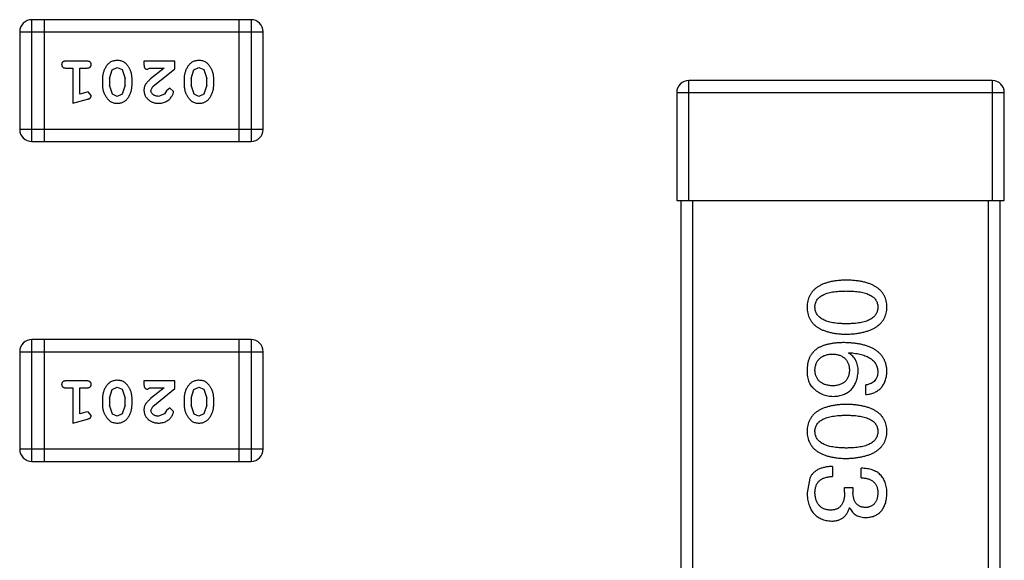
# Model space of a CAD drawing. Header units: inches. Extents: x 246 to 500, y -220 to -17.
# Tile 29 of 118: x 449.79 to 452.25, y -157.46 to -156.11. Entities that reach past the tile are written whole.
import ezdxf

# ---------------------------------------------------------------- set-up
doc = ezdxf.new("R2010")
doc.units = ezdxf.units.IN
doc.header["$LTSCALE"] = 1.21
doc.header["$MEASUREMENT"] = 0
doc.layers.get('0').update_dxf_attribs({"linetype": 'CONTINUOUS'})

msp = doc.modelspace()

# ---------------------------------------------------------------- linework, layer by layer
at = {"color": 7, "linetype": 'Continuous'}
for p, q in [((450.3644, -156.1063), (449.8157, -156.1063)), ((449.8157, -156.4111), (449.8157, -156.1063)), ((449.8462, -156.1063), (449.8462, -156.4111)), ((450.3339, -156.1063), (450.3339, -156.4111)), ((450.3644, -156.1063), (450.3644, -156.4111)), ((449.7853, -156.1368), (450.3949, -156.1368)), ((449.7853, -156.1368), (449.7853, -156.3807)), ((450.3949, -156.3807), (450.3949, -156.1368)), ((449.9532, -156.21), (449.9013, -156.21)), ((450.1734, -156.21), (450.0963, -156.21)), ((450.0963, -156.21), (450.0963, -156.2178)), ((450.1734, -156.2289), (450.1734, -156.21)), ((449.9013, -156.2273), (449.9186, -156.2273)), ((449.9186, -156.2273), (449.9186, -156.3154)), ((449.9359, -156.2273), (449.9532, -156.2273)), ((449.9359, -156.2923), (449.9359, -156.2273)), ((450.0098, -156.2533), (450.0171, -156.2315)), ((450.0171, -156.2315), (450.0294, -156.2257)), ((450.0294, -156.2257), (450.0415, -156.231)), ((450.0415, -156.231), (450.0492, -156.2533)), ((450.105, -156.2304), (450.1105, -156.2273)), ((450.1105, -156.2273), (450.1467, -156.2273)), ((450.1467, -156.2273), (450.1131, -156.2543)), ((450.1184, -156.2738), (450.1734, -156.2289)), ((450.2143, -156.2533), (450.2216, -156.2315)), ((450.2216, -156.2315), (450.2339, -156.2257)), ((450.2339, -156.2257), (450.246, -156.231)), ((450.246, -156.231), (450.2537, -156.2533)), ((449.9925, -156.253), (449.9925, -156.2708)), ((450.0098, -156.2533), (450.0098, -156.2705)), ((450.0174, -156.2928), (450.0098, -156.2705)), ((450.0492, -156.2705), (450.0419, -156.2923)), ((450.0492, -156.2705), (450.0492, -156.2533)), ((450.0665, -156.2708), (450.0665, -156.253)), ((450.1137, -156.2836), (450.1184, -156.2738)), ((450.197, -156.253), (450.197, -156.2708)), ((450.2143, -156.2533), (450.2143, -156.2705)), ((450.2219, -156.2928), (450.2143, -156.2705)), ((450.2537, -156.2705), (450.2464, -156.2923)), ((450.2537, -156.2705), (450.2537, -156.2533)), ((450.271, -156.2708), (450.271, -156.253)), ((452.2201, -156.2587), (451.4601, -156.2587)), ((451.4601, -156.5587), (451.4601, -156.2587)), ((452.2201, -156.2587), (452.2201, -156.5587)), ((449.9509, -156.2881), (449.9359, -156.2923)), ((449.9563, -156.2871), (449.9509, -156.2881)), ((449.9642, -156.2963), (449.9563, -156.2871)), ((450.0295, -156.2981), (450.0174, -156.2928)), ((450.0419, -156.2923), (450.0295, -156.2981)), ((450.148, -156.2927), (450.1331, -156.2981)), ((450.153, -156.2842), (450.148, -156.2927)), ((450.1615, -156.2776), (450.153, -156.2842)), ((450.1703, -156.2861), (450.1615, -156.2776)), ((450.234, -156.2981), (450.2219, -156.2928)), ((450.2464, -156.2923), (450.234, -156.2981)), ((451.4301, -156.2887), (452.2501, -156.2887)), ((451.4301, -156.2887), (451.4301, -156.5587)), ((452.2501, -156.5587), (452.2501, -156.2887)), ((449.9186, -156.3154), (449.9552, -156.3055)), ((450.3949, -156.3807), (449.7853, -156.3807)), ((449.8157, -156.4111), (450.3644, -156.4111)), ((451.4301, -156.5587), (452.2501, -156.5587)), ((451.4401, -156.5587), (451.4401, -157.5587)), ((451.4701, -157.5587), (451.4701, -156.5587)), ((452.2101, -156.5587), (452.2101, -157.5587)), ((452.2401, -157.5587), (452.2401, -156.5587)), ((450.3644, -156.9064), (449.8157, -156.9064)), ((449.8157, -157.2112), (449.8157, -156.9064)), ((449.8462, -156.9064), (449.8462, -157.2112)), ((450.3339, -156.9064), (450.3339, -157.2112)), ((450.3644, -156.9064), (450.3644, -157.2112)), ((449.7853, -156.9369), (450.3949, -156.9369)), ((449.7853, -156.9369), (449.7853, -157.1807)), ((450.3949, -157.1807), (450.3949, -156.9369)), ((451.8602, -156.9405), (451.8613, -156.9394)), ((449.9532, -157.01), (449.9013, -157.01)), ((450.1734, -157.01), (450.0963, -157.01)), ((450.0963, -157.01), (450.0963, -157.0179)), ((450.1734, -157.0289), (450.1734, -157.01)), ((449.9013, -157.0273), (449.9186, -157.0273)), ((449.9186, -157.0273), (449.9186, -157.1154)), ((449.9359, -157.0273), (449.9532, -157.0273)), ((449.9359, -157.0923), (449.9359, -157.0273)), ((450.0098, -157.0533), (450.0171, -157.0316)), ((450.0171, -157.0316), (450.0294, -157.0258)), ((450.0294, -157.0258), (450.0415, -157.031)), ((450.0415, -157.031), (450.0492, -157.0533)), ((450.105, -157.0305), (450.1105, -157.0273)), ((450.1105, -157.0273), (450.1467, -157.0273)), ((450.1467, -157.0273), (450.1131, -157.0544)), ((450.1184, -157.0739), (450.1734, -157.0289)), ((450.2143, -157.0533), (450.2216, -157.0316)), ((450.2216, -157.0316), (450.2339, -157.0258)), ((450.2339, -157.0258), (450.246, -157.031)), ((450.246, -157.031), (450.2537, -157.0533)), ((451.9039, -157.0443), (451.9039, -157.0202)), ((449.9925, -157.0531), (449.9925, -157.0708)), ((450.0098, -157.0533), (450.0098, -157.0705)), ((450.0492, -157.0705), (450.0492, -157.0533)), ((450.0665, -157.0708), (450.0665, -157.0531)), ((450.197, -157.0531), (450.197, -157.0708)), ((450.2143, -157.0533), (450.2143, -157.0705)), ((450.2537, -157.0705), (450.2537, -157.0533)), ((450.271, -157.0708), (450.271, -157.0531)), ((449.9563, -157.0871), (449.9509, -157.0881)), ((449.9642, -157.0964), (449.9563, -157.0871)), ((450.0174, -157.0928), (450.0098, -157.0705)), ((450.0492, -157.0705), (450.0419, -157.0923)), ((450.1137, -157.0836), (450.1184, -157.0739)), ((450.153, -157.0842), (450.148, -157.0927)), ((450.1615, -157.0777), (450.153, -157.0842)), ((450.1703, -157.0861), (450.1615, -157.0777)), ((450.2219, -157.0928), (450.2143, -157.0705)), ((450.2537, -157.0705), (450.2464, -157.0923)), ((449.9186, -157.1154), (449.9552, -157.1056)), ((449.9509, -157.0881), (449.9359, -157.0923)), ((450.0295, -157.0981), (450.0174, -157.0928)), ((450.0419, -157.0923), (450.0295, -157.0981)), ((450.148, -157.0927), (450.1331, -157.0981)), ((450.234, -157.0981), (450.2219, -157.0928)), ((450.2464, -157.0923), (450.234, -157.0981)), ((450.3949, -157.1807), (449.7853, -157.1807)), ((449.8157, -157.2112), (450.3644, -157.2112)), ((451.8198, -157.224), (451.8198, -157.2491)), ((451.8919, -157.2524), (451.8919, -157.2284)), ((451.763, -157.2535), (451.7564, -157.2896)), ((451.8504, -157.2765), (451.8712, -157.2765)), ((451.8504, -157.2885), (451.8504, -157.2765)), ((451.8712, -157.2765), (451.8712, -157.2896)), ((451.8635, -157.3278), (451.8624, -157.3278))]:
    msp.add_line(p, q, dxfattribs=at)
for centre, radius, start, end in [((449.8157, -156.1368), 0.0305, 89.9999, 179.9999), ((450.3644, -156.1368), 0.0305, 359.9999, 89.9999), ((451.4601, -156.2887), 0.03, 89.9999, 179.9999), ((452.2201, -156.2887), 0.03, 359.9999, 89.9999), ((449.8157, -156.3807), 0.0305, 179.9999, 269.9999), ((450.3644, -156.3807), 0.0305, 269.9999, 359.9999), ((449.8157, -156.9369), 0.0305, 89.9999, 179.9999), ((450.3644, -156.9369), 0.0305, 359.9999, 89.9999), ((449.8157, -157.1807), 0.0305, 179.9999, 269.9999), ((450.3644, -157.1807), 0.0305, 269.9999, 359.9999)]:
    msp.add_arc(centre, radius, start, end, dxfattribs=at)
for points, knots in [([(449.9013, -156.21), (449.9004, -156.21), (449.8987, -156.21), (449.8964, -156.2105), (449.8944, -156.2112), (449.8929, -156.2123), (449.8917, -156.2136), (449.8909, -156.2152), (449.8904, -156.2168), (449.8903, -156.218), (449.8903, -156.2186)], [0, 0, 0, 0, 0.169012, 0.317488, 0.445429, 0.560977, 0.67065, 0.776666, 0.88492, 1, 1, 1, 1]), ([(449.8903, -156.2186), (449.8903, -156.2192), (449.8904, -156.2204), (449.8909, -156.2221), (449.8917, -156.2236), (449.8929, -156.2249), (449.8944, -156.226), (449.8964, -156.2268), (449.8987, -156.2272), (449.9004, -156.2273), (449.9013, -156.2273)], [0, 0, 0, 0, 0.11517, 0.223509, 0.328254, 0.438012, 0.553651, 0.682263, 0.830856, 1, 1, 1, 1]), ([(449.9642, -156.2186), (449.9642, -156.218), (449.9641, -156.2168), (449.9636, -156.2152), (449.9628, -156.2136), (449.9616, -156.2123), (449.9601, -156.2112), (449.9581, -156.2105), (449.9558, -156.21), (449.9541, -156.21), (449.9532, -156.21)], [0, 0, 0, 0, 0.115051, 0.223278, 0.329269, 0.437893, 0.554681, 0.682591, 0.83103, 1, 1, 1, 1]), ([(449.9532, -156.2273), (449.9541, -156.2273), (449.9558, -156.2272), (449.9581, -156.2268), (449.9601, -156.226), (449.9616, -156.2249), (449.9628, -156.2236), (449.9636, -156.2221), (449.9641, -156.2204), (449.9642, -156.2192), (449.9642, -156.2186)], [0, 0, 0, 0, 0.169102, 0.317658, 0.446239, 0.563118, 0.671828, 0.776546, 0.884858, 1, 1, 1, 1]), ([(450.0294, -156.2084), (450.028, -156.2084), (450.0252, -156.2085), (450.0211, -156.2092), (450.0172, -156.2104), (450.0136, -156.2119), (450.0103, -156.214), (450.0073, -156.2165), (450.0045, -156.2194), (450.002, -156.2228), (449.9998, -156.2264), (449.9979, -156.2301), (449.9962, -156.2338), (449.9949, -156.2376), (449.9938, -156.2414), (449.9931, -156.2452), (449.9926, -156.2491), (449.9925, -156.2517), (449.9925, -156.253)], [0, 0, 0, 0, 0.067217, 0.131051, 0.19272, 0.252824, 0.312745, 0.373449, 0.436041, 0.501494, 0.567761, 0.632087, 0.695096, 0.757109, 0.817993, 0.878657, 0.939311, 1, 1, 1, 1]), ([(450.0665, -156.253), (450.0664, -156.2519), (450.0664, -156.2498), (450.0661, -156.2466), (450.0656, -156.2435), (450.0649, -156.2404), (450.064, -156.2374), (450.0629, -156.2344), (450.0617, -156.2314), (450.0602, -156.2285), (450.0586, -156.2258), (450.057, -156.2233), (450.0553, -156.221), (450.0537, -156.2188), (450.052, -156.217), (450.0503, -156.2153), (450.0485, -156.2139), (450.0462, -156.2123), (450.043, -156.2107), (450.0388, -156.2094), (450.0342, -156.2085), (450.0311, -156.2085), (450.0294, -156.2084)], [0, 0, 0, 0, 0.049886, 0.09882, 0.148132, 0.19689, 0.246038, 0.295176, 0.345305, 0.395692, 0.445312, 0.491875, 0.535813, 0.577009, 0.616081, 0.652689, 0.687585, 0.720206, 0.785062, 0.85223, 0.923759, 1, 1, 1, 1]), ([(450.0963, -156.2178), (450.0964, -156.2189), (450.0964, -156.2209), (450.0969, -156.2236), (450.0975, -156.2258), (450.0986, -156.2276), (450.0999, -156.2289), (450.1014, -156.2298), (450.1031, -156.2304), (450.1044, -156.2304), (450.105, -156.2304)], [0, 0, 0, 0, 0.1844, 0.34094, 0.473574, 0.586824, 0.690029, 0.789175, 0.890445, 1, 1, 1, 1]), ([(450.2339, -156.2084), (450.2325, -156.2084), (450.2297, -156.2085), (450.2256, -156.2092), (450.2217, -156.2104), (450.2182, -156.2119), (450.2148, -156.214), (450.2118, -156.2165), (450.209, -156.2194), (450.2065, -156.2228), (450.2043, -156.2264), (450.2024, -156.2301), (450.2007, -156.2338), (450.1994, -156.2376), (450.1983, -156.2414), (450.1976, -156.2452), (450.1971, -156.2491), (450.1971, -156.2517), (450.197, -156.253)], [0, 0, 0, 0, 0.067217, 0.131051, 0.19272, 0.252824, 0.312745, 0.373449, 0.436041, 0.501494, 0.567761, 0.632087, 0.695096, 0.757109, 0.817993, 0.878657, 0.939311, 1, 1, 1, 1]), ([(450.271, -156.253), (450.271, -156.2519), (450.2709, -156.2498), (450.2706, -156.2466), (450.2701, -156.2435), (450.2694, -156.2404), (450.2686, -156.2374), (450.2674, -156.2344), (450.2662, -156.2314), (450.2647, -156.2285), (450.2631, -156.2258), (450.2615, -156.2233), (450.2598, -156.221), (450.2582, -156.2188), (450.2565, -156.217), (450.2548, -156.2153), (450.2531, -156.2139), (450.2507, -156.2123), (450.2475, -156.2107), (450.2433, -156.2094), (450.2388, -156.2085), (450.2356, -156.2085), (450.2339, -156.2084)], [0, 0, 0, 0, 0.049886, 0.09882, 0.148132, 0.19689, 0.246038, 0.295176, 0.345305, 0.395692, 0.445312, 0.491875, 0.535813, 0.577009, 0.616081, 0.652689, 0.687585, 0.720206, 0.785062, 0.85223, 0.923759, 1, 1, 1, 1]), ([(449.9925, -156.2708), (449.9925, -156.2718), (449.9926, -156.274), (449.9929, -156.2772), (449.9934, -156.2803), (449.9941, -156.2834), (449.995, -156.2865), (449.9961, -156.2895), (449.9974, -156.2924), (449.9989, -156.2953), (450.0005, -156.2981), (450.0021, -156.3006), (450.0038, -156.3029), (450.0055, -156.305), (450.0072, -156.3069), (450.0089, -156.3085), (450.0106, -156.31), (450.013, -156.3115), (450.0162, -156.3131), (450.0203, -156.3144), (450.0249, -156.3152), (450.028, -156.3153), (450.0297, -156.3154)], [0, 0, 0, 0, 0.049855, 0.099516, 0.148482, 0.19758, 0.246804, 0.296268, 0.346517, 0.397047, 0.446826, 0.49336, 0.537801, 0.579207, 0.617974, 0.654833, 0.689171, 0.722088, 0.786392, 0.853518, 0.924186, 1, 1, 1, 1]), ([(450.0297, -156.3154), (450.0311, -156.3153), (450.0339, -156.3153), (450.038, -156.3146), (450.0418, -156.3134), (450.0454, -156.3119), (450.0487, -156.3098), (450.0518, -156.3073), (450.0545, -156.3043), (450.057, -156.3009), (450.0592, -156.2973), (450.0611, -156.2936), (450.0628, -156.2899), (450.0641, -156.2862), (450.0652, -156.2824), (450.0659, -156.2785), (450.0664, -156.2747), (450.0664, -156.2721), (450.0665, -156.2708)], [0, 0, 0, 0, 0.06692, 0.130834, 0.19258, 0.252759, 0.312631, 0.373411, 0.436359, 0.501894, 0.568244, 0.632472, 0.69556, 0.757163, 0.818592, 0.878885, 0.939235, 1, 1, 1, 1]), ([(450.1131, -156.2543), (450.1122, -156.2551), (450.1105, -156.2566), (450.1082, -156.2588), (450.1061, -156.2609), (450.1042, -156.2629), (450.1026, -156.2648), (450.1012, -156.2665), (450.1001, -156.2682), (450.099, -156.2702), (450.0979, -156.2728), (450.097, -156.276), (450.0964, -156.2792), (450.0964, -156.2815), (450.0963, -156.2826)], [0, 0, 0, 0, 0.103002, 0.197728, 0.285279, 0.365235, 0.437224, 0.502446, 0.560545, 0.611446, 0.707576, 0.80349, 0.900532, 1, 1, 1, 1]), ([(450.197, -156.2708), (450.1971, -156.2718), (450.1971, -156.274), (450.1974, -156.2772), (450.1979, -156.2803), (450.1986, -156.2834), (450.1995, -156.2865), (450.2006, -156.2895), (450.2019, -156.2924), (450.2034, -156.2953), (450.205, -156.2981), (450.2066, -156.3006), (450.2083, -156.3029), (450.21, -156.305), (450.2117, -156.3069), (450.2134, -156.3085), (450.2151, -156.31), (450.2175, -156.3115), (450.2207, -156.3131), (450.2248, -156.3144), (450.2294, -156.3152), (450.2325, -156.3153), (450.2342, -156.3154)], [0, 0, 0, 0, 0.049855, 0.099516, 0.148482, 0.19758, 0.246804, 0.296268, 0.346517, 0.397047, 0.446826, 0.49336, 0.537801, 0.579207, 0.617974, 0.654833, 0.689171, 0.722088, 0.786392, 0.853518, 0.924186, 1, 1, 1, 1]), ([(450.2342, -156.3154), (450.2356, -156.3153), (450.2384, -156.3153), (450.2425, -156.3146), (450.2463, -156.3134), (450.2499, -156.3119), (450.2532, -156.3098), (450.2563, -156.3073), (450.2591, -156.3043), (450.2615, -156.3009), (450.2637, -156.2973), (450.2656, -156.2936), (450.2673, -156.2899), (450.2686, -156.2862), (450.2697, -156.2824), (450.2704, -156.2785), (450.2709, -156.2747), (450.2709, -156.2721), (450.271, -156.2708)], [0, 0, 0, 0, 0.06692, 0.130834, 0.19258, 0.252759, 0.312631, 0.373411, 0.436359, 0.501894, 0.568244, 0.632472, 0.69556, 0.757163, 0.818592, 0.878885, 0.939235, 1, 1, 1, 1]), ([(449.9552, -156.3055), (449.956, -156.3052), (449.9576, -156.3048), (449.9597, -156.3039), (449.9613, -156.303), (449.9625, -156.302), (449.9633, -156.3008), (449.9638, -156.2995), (449.9642, -156.298), (449.9642, -156.2969), (449.9642, -156.2963)], [0, 0, 0, 0, 0.187321, 0.344927, 0.475328, 0.579604, 0.674244, 0.773631, 0.882025, 1, 1, 1, 1]), ([(450.0963, -156.2826), (450.0964, -156.2837), (450.0965, -156.2859), (450.0969, -156.2892), (450.0977, -156.2923), (450.0989, -156.2953), (450.1003, -156.2981), (450.1021, -156.3008), (450.1042, -156.3034), (450.1066, -156.3058), (450.1093, -156.3081), (450.1121, -156.3101), (450.1152, -156.3117), (450.1184, -156.3131), (450.1218, -156.3141), (450.1254, -156.3149), (450.1291, -156.3153), (450.1317, -156.3154), (450.133, -156.3154)], [0, 0, 0, 0, 0.060981, 0.120256, 0.178148, 0.236115, 0.293993, 0.352864, 0.413358, 0.476056, 0.539296, 0.602396, 0.665116, 0.728325, 0.792919, 0.859317, 0.928302, 1, 1, 1, 1]), ([(450.1331, -156.2981), (450.1317, -156.298), (450.129, -156.2979), (450.1252, -156.2971), (450.1218, -156.2957), (450.119, -156.2938), (450.1166, -156.2915), (450.1149, -156.2891), (450.1139, -156.2864), (450.1137, -156.2845), (450.1137, -156.2836)], [0, 0, 0, 0, 0.156344, 0.299348, 0.4327, 0.561, 0.682299, 0.791883, 0.89611, 1, 1, 1, 1]), ([(450.133, -156.3154), (450.1347, -156.3153), (450.1381, -156.3152), (450.143, -156.3144), (450.1478, -156.3129), (450.1523, -156.3109), (450.1564, -156.3085), (450.16, -156.3056), (450.1632, -156.3024), (450.1657, -156.2988), (450.1677, -156.2953), (450.1691, -156.2919), (450.1701, -156.2889), (450.1702, -156.287), (450.1703, -156.2861)], [0, 0, 0, 0, 0.098286, 0.193983, 0.289056, 0.384352, 0.477435, 0.566197, 0.652355, 0.737986, 0.818188, 0.887401, 0.94802, 1, 1, 1, 1]), ([(451.8548, -156.7577), (451.8508, -156.7578), (451.8432, -156.7581), (451.8322, -156.7591), (451.8219, -156.7606), (451.8123, -156.7626), (451.8035, -156.7651), (451.7954, -156.7681), (451.7881, -156.7716), (451.7816, -156.7756), (451.7757, -156.78), (451.7707, -156.7851), (451.7664, -156.7906), (451.7628, -156.7966), (451.7601, -156.8031), (451.758, -156.8101), (451.7568, -156.8176), (451.7565, -156.8228), (451.7564, -156.8255)], [0, 0, 0, 0, 0.087693, 0.170223, 0.247496, 0.319826, 0.387768, 0.451403, 0.511459, 0.568358, 0.622671, 0.675251, 0.726739, 0.778422, 0.830759, 0.884394, 0.940865, 1, 1, 1, 1]), ([(451.9564, -156.8255), (451.9563, -156.8228), (451.9561, -156.8176), (451.9548, -156.8101), (451.9526, -156.8031), (451.9498, -156.7966), (451.9461, -156.7906), (451.9417, -156.7851), (451.9364, -156.78), (451.9304, -156.7756), (451.9236, -156.7716), (451.9161, -156.7681), (451.9077, -156.7651), (451.8986, -156.7626), (451.8888, -156.7606), (451.8781, -156.7591), (451.8667, -156.7581), (451.8588, -156.7578), (451.8548, -156.7577)], [0, 0, 0, 0, 0.057911, 0.113262, 0.165956, 0.217443, 0.268511, 0.319665, 0.372, 0.426129, 0.483365, 0.543779, 0.607756, 0.676562, 0.749704, 0.827713, 0.911177, 1, 1, 1, 1]), ([(451.7761, -156.8255), (451.7761, -156.8238), (451.7763, -156.8206), (451.7772, -156.816), (451.7787, -156.8117), (451.7809, -156.8077), (451.7837, -156.804), (451.7871, -156.8007), (451.7912, -156.7977), (451.7958, -156.795), (451.8011, -156.7926), (451.8069, -156.7906), (451.8134, -156.7889), (451.8205, -156.7874), (451.8282, -156.7864), (451.8365, -156.7856), (451.8454, -156.7851), (451.8516, -156.7851), (451.8548, -156.785)], [0, 0, 0, 0, 0.049766, 0.097012, 0.143225, 0.188786, 0.235079, 0.282962, 0.333687, 0.387747, 0.445963, 0.508657, 0.576545, 0.649868, 0.72822, 0.812712, 0.903543, 1, 1, 1, 1]), ([(451.8548, -156.785), (451.8579, -156.7851), (451.8641, -156.7851), (451.873, -156.7856), (451.8813, -156.7864), (451.889, -156.7874), (451.8961, -156.7889), (451.9026, -156.7906), (451.9085, -156.7926), (451.9137, -156.795), (451.9184, -156.7977), (451.9224, -156.8007), (451.9258, -156.804), (451.9286, -156.8077), (451.9308, -156.8117), (451.9324, -156.816), (451.9333, -156.8206), (451.9334, -156.8238), (451.9335, -156.8255)], [0, 0, 0, 0, 0.096452, 0.187278, 0.271765, 0.350519, 0.423437, 0.491321, 0.554011, 0.612224, 0.666281, 0.717003, 0.764884, 0.811423, 0.856783, 0.902993, 0.950236, 1, 1, 1, 1]), ([(451.7564, -156.8255), (451.7565, -156.8281), (451.7568, -156.8333), (451.758, -156.8408), (451.7601, -156.8478), (451.7628, -156.8543), (451.7664, -156.8604), (451.7707, -156.8659), (451.7757, -156.8709), (451.7815, -156.8754), (451.7881, -156.8794), (451.7954, -156.8828), (451.8035, -156.8858), (451.8123, -156.8883), (451.8219, -156.8903), (451.8322, -156.8918), (451.8432, -156.8928), (451.8508, -156.8931), (451.8548, -156.8932)], [0, 0, 0, 0, 0.059134, 0.115603, 0.169236, 0.221572, 0.273254, 0.32474, 0.377319, 0.431815, 0.488555, 0.548609, 0.612242, 0.680182, 0.75251, 0.829782, 0.91231, 1, 1, 1, 1]), ([(451.8548, -156.867), (451.8516, -156.867), (451.8456, -156.8669), (451.8368, -156.8664), (451.8285, -156.8656), (451.8209, -156.8645), (451.8139, -156.8631), (451.8074, -156.8613), (451.8016, -156.8592), (451.7964, -156.8568), (451.7917, -156.854), (451.7876, -156.8509), (451.7842, -156.8475), (451.7813, -156.8437), (451.7791, -156.8396), (451.7774, -156.8352), (451.7764, -156.8304), (451.7762, -156.8271), (451.7761, -156.8255)], [0, 0, 0, 0, 0.094834, 0.184067, 0.267029, 0.344713, 0.417334, 0.484367, 0.546941, 0.604717, 0.65953, 0.710539, 0.759381, 0.806382, 0.853027, 0.900623, 0.949121, 1, 1, 1, 1]), ([(451.8548, -156.8932), (451.8588, -156.8931), (451.8666, -156.8927), (451.8779, -156.8916), (451.8884, -156.89), (451.8982, -156.8879), (451.9073, -156.8854), (451.9156, -156.8824), (451.9231, -156.8788), (451.9299, -156.8748), (451.9359, -156.8703), (451.9412, -156.8654), (451.9457, -156.8599), (451.9494, -156.8539), (451.9523, -156.8475), (451.9545, -156.8406), (451.9559, -156.8332), (451.9562, -156.8281), (451.9564, -156.8255)], [0, 0, 0, 0, 0.088475, 0.171606, 0.249595, 0.322626, 0.391327, 0.455765, 0.516374, 0.573675, 0.628522, 0.681161, 0.732559, 0.783563, 0.83504, 0.887639, 0.942585, 1, 1, 1, 1]), ([(451.9335, -156.8255), (451.9334, -156.8271), (451.9333, -156.8304), (451.9324, -156.8352), (451.9308, -156.8396), (451.9286, -156.8437), (451.9258, -156.8475), (451.9224, -156.8509), (451.9183, -156.854), (451.9137, -156.8568), (451.9085, -156.8592), (451.9026, -156.8613), (451.8961, -156.8631), (451.889, -156.8645), (451.8813, -156.8656), (451.873, -156.8664), (451.8641, -156.8669), (451.8579, -156.867), (451.8548, -156.867)], [0, 0, 0, 0, 0.050604, 0.098688, 0.145699, 0.191791, 0.238625, 0.286717, 0.337546, 0.391814, 0.449755, 0.512106, 0.579685, 0.652048, 0.730262, 0.814146, 0.904281, 1, 1, 1, 1]), ([(451.8504, -156.9142), (451.8469, -156.9143), (451.84, -156.9143), (451.8299, -156.915), (451.8205, -156.9161), (451.8118, -156.9177), (451.8036, -156.9196), (451.796, -156.9221), (451.789, -156.925), (451.7847, -156.9273), (451.7826, -156.9284)], [0, 0, 0, 0, 0.151498, 0.29521, 0.430242, 0.557137, 0.677306, 0.790845, 0.898111, 1, 1, 1, 1]), ([(451.9564, -156.9864), (451.9562, -156.9835), (451.9559, -156.978), (451.9544, -156.97), (451.9522, -156.9625), (451.9491, -156.9556), (451.9453, -156.9492), (451.9405, -156.9433), (451.9351, -156.9379), (451.9288, -156.9332), (451.9217, -156.9289), (451.9139, -156.9252), (451.9052, -156.922), (451.8958, -156.9194), (451.8856, -156.9173), (451.8745, -156.9158), (451.8627, -156.9146), (451.8546, -156.9144), (451.8504, -156.9142)], [0, 0, 0, 0, 0.058957, 0.115262, 0.16907, 0.221312, 0.273147, 0.324961, 0.377649, 0.432026, 0.488925, 0.549039, 0.612912, 0.680653, 0.753056, 0.830314, 0.912483, 1, 1, 1, 1]), ([(451.7826, -156.9284), (451.7806, -156.9299), (451.7767, -156.9329), (451.7715, -156.9381), (451.767, -156.9438), (451.7634, -156.95), (451.7604, -156.9567), (451.7583, -156.964), (451.7569, -156.9717), (451.7566, -156.9771), (451.7564, -156.9798)], [0, 0, 0, 0, 0.125033, 0.246266, 0.36603, 0.485265, 0.606781, 0.732144, 0.862551, 1, 1, 1, 1]), ([(451.8613, -156.9394), (451.8641, -156.9396), (451.8696, -156.94), (451.8776, -156.941), (451.885, -156.9423), (451.8919, -156.9438), (451.8983, -156.9457), (451.9042, -156.9479), (451.9095, -156.9504), (451.9143, -156.9532), (451.9185, -156.9563), (451.9223, -156.9597), (451.9256, -156.9634), (451.9282, -156.9674), (451.9304, -156.9717), (451.9319, -156.9763), (451.9331, -156.9812), (451.9333, -156.9846), (451.9335, -156.9864)], [0, 0, 0, 0, 0.089218, 0.173709, 0.252753, 0.326963, 0.397099, 0.462534, 0.524018, 0.582178, 0.637235, 0.689955, 0.741228, 0.791618, 0.841661, 0.892925, 0.945259, 1, 1, 1, 1]), ([(451.7761, -156.9842), (451.7761, -156.9826), (451.7763, -156.9795), (451.7769, -156.975), (451.7778, -156.9708), (451.7792, -156.9669), (451.7807, -156.9632), (451.7827, -156.9599), (451.7849, -156.9568), (451.7876, -156.9541), (451.7904, -156.9516), (451.7937, -156.9495), (451.7972, -156.9475), (451.8011, -156.946), (451.8053, -156.9447), (451.8099, -156.9437), (451.8147, -156.943), (451.8181, -156.9428), (451.8198, -156.9427)], [0, 0, 0, 0, 0.070403, 0.137196, 0.200053, 0.260887, 0.31876, 0.37535, 0.430743, 0.485927, 0.541678, 0.598832, 0.657726, 0.719441, 0.783504, 0.851852, 0.923533, 1, 1, 1, 1]), ([(451.8198, -156.9427), (451.8215, -156.9428), (451.8247, -156.943), (451.8295, -156.9437), (451.8339, -156.9447), (451.838, -156.9459), (451.8418, -156.9475), (451.8453, -156.9493), (451.8484, -156.9514), (451.8512, -156.9538), (451.8538, -156.9565), (451.8559, -156.9595), (451.8579, -156.9627), (451.8594, -156.9662), (451.8607, -156.9701), (451.8616, -156.9742), (451.8622, -156.9785), (451.8623, -156.9815), (451.8624, -156.9831)], [0, 0, 0, 0, 0.076072, 0.148369, 0.216753, 0.281358, 0.342792, 0.401604, 0.458929, 0.514444, 0.569818, 0.625343, 0.681554, 0.739608, 0.800134, 0.863477, 0.929547, 1, 1, 1, 1]), ([(451.8843, -156.9864), (451.8842, -156.9837), (451.8841, -156.9786), (451.883, -156.9713), (451.881, -156.9646), (451.8785, -156.9585), (451.875, -156.953), (451.8709, -156.9481), (451.8659, -156.9439), (451.8621, -156.9416), (451.8602, -156.9405)], [0, 0, 0, 0, 0.144617, 0.279572, 0.40596, 0.526097, 0.64389, 0.760003, 0.877724, 1, 1, 1, 1]), ([(451.7564, -156.9798), (451.7564, -156.9826), (451.7563, -156.988), (451.7569, -156.9958), (451.758, -157.003), (451.7598, -157.0095), (451.7621, -157.0154), (451.7651, -157.0206), (451.7686, -157.0252), (451.7714, -157.0277), (451.7728, -157.029)], [0, 0, 0, 0, 0.156782, 0.301945, 0.436395, 0.561474, 0.678489, 0.78853, 0.894967, 1, 1, 1, 1]), ([(451.8209, -157.0224), (451.8192, -157.0223), (451.8158, -157.0221), (451.8109, -157.0214), (451.8064, -157.0205), (451.8021, -157.0193), (451.7982, -157.0179), (451.7946, -157.0161), (451.7913, -157.0141), (451.7883, -157.0118), (451.7857, -157.0093), (451.7833, -157.0065), (451.7813, -157.0034), (451.7796, -157.0001), (451.7782, -156.9965), (451.7772, -156.9926), (451.7765, -156.9885), (451.7762, -156.9856), (451.7761, -156.9842)], [0, 0, 0, 0, 0.078863, 0.153308, 0.223539, 0.289857, 0.35341, 0.413572, 0.471721, 0.528235, 0.584279, 0.638781, 0.69466, 0.751251, 0.809198, 0.869697, 0.933318, 1, 1, 1, 1]), ([(451.8624, -156.9831), (451.8623, -156.9846), (451.8622, -156.9875), (451.8616, -156.9918), (451.8607, -156.9958), (451.8595, -156.9995), (451.8579, -157.0029), (451.8561, -157.0061), (451.854, -157.0089), (451.8515, -157.0116), (451.8487, -157.0139), (451.8457, -157.016), (451.8423, -157.0177), (451.8386, -157.0193), (451.8346, -157.0204), (451.8303, -157.0214), (451.8257, -157.0221), (451.8225, -157.0223), (451.8209, -157.0224)], [0, 0, 0, 0, 0.069884, 0.136529, 0.199638, 0.259844, 0.317774, 0.374356, 0.430026, 0.485148, 0.5409, 0.597889, 0.657472, 0.718614, 0.783613, 0.85129, 0.923712, 1, 1, 1, 1]), ([(451.822, -157.0487), (451.8243, -157.0485), (451.8289, -157.0483), (451.8355, -157.0473), (451.8417, -157.0459), (451.8476, -157.0441), (451.8529, -157.0418), (451.8579, -157.039), (451.8625, -157.0358), (451.8666, -157.032), (451.8703, -157.0279), (451.8736, -157.0233), (451.8764, -157.0182), (451.8788, -157.0127), (451.8809, -157.0068), (451.8824, -157.0004), (451.8836, -156.9935), (451.8841, -156.9888), (451.8843, -156.9864)], [0, 0, 0, 0, 0.071527, 0.139094, 0.20346, 0.264939, 0.323904, 0.381383, 0.437591, 0.493343, 0.549401, 0.606085, 0.664838, 0.725424, 0.788712, 0.855452, 0.925772, 1, 1, 1, 1]), ([(451.9335, -156.9864), (451.9334, -156.9886), (451.9333, -156.993), (451.9318, -156.9991), (451.9295, -157.0045), (451.9262, -157.0092), (451.922, -157.0131), (451.9168, -157.0163), (451.9107, -157.0188), (451.9063, -157.0197), (451.9039, -157.0202)], [0, 0, 0, 0, 0.136586, 0.261496, 0.378089, 0.490612, 0.605522, 0.725767, 0.8561, 1, 1, 1, 1]), ([(451.9039, -157.0443), (451.9059, -157.044), (451.9098, -157.0436), (451.9154, -157.0423), (451.9207, -157.0407), (451.9257, -157.0387), (451.9302, -157.0364), (451.9344, -157.0336), (451.9383, -157.0306), (451.9417, -157.0272), (451.9448, -157.0233), (451.9476, -157.0191), (451.95, -157.0146), (451.952, -157.0096), (451.9537, -157.0043), (451.955, -156.9987), (451.9559, -156.9926), (451.9562, -156.9885), (451.9564, -156.9864)], [0, 0, 0, 0, 0.06947, 0.136096, 0.199592, 0.260665, 0.319672, 0.377156, 0.433415, 0.489984, 0.546535, 0.604276, 0.663499, 0.725182, 0.788953, 0.855683, 0.926216, 1, 1, 1, 1]), ([(449.9013, -157.01), (449.9004, -157.0101), (449.8987, -157.0101), (449.8964, -157.0106), (449.8944, -157.0113), (449.8929, -157.0124), (449.8917, -157.0137), (449.8909, -157.0152), (449.8904, -157.0169), (449.8903, -157.0181), (449.8903, -157.0187)], [0, 0, 0, 0, 0.169012, 0.317488, 0.445429, 0.560977, 0.67065, 0.776666, 0.88492, 1, 1, 1, 1]), ([(449.9642, -157.0187), (449.9642, -157.0181), (449.9641, -157.0169), (449.9636, -157.0152), (449.9628, -157.0137), (449.9616, -157.0124), (449.9601, -157.0113), (449.9581, -157.0106), (449.9558, -157.0101), (449.9541, -157.0101), (449.9532, -157.01)], [0, 0, 0, 0, 0.115051, 0.223278, 0.329269, 0.437893, 0.554681, 0.682591, 0.83103, 1, 1, 1, 1]), ([(450.0294, -157.0085), (450.028, -157.0085), (450.0252, -157.0086), (450.0211, -157.0093), (450.0172, -157.0104), (450.0136, -157.012), (450.0103, -157.014), (450.0073, -157.0165), (450.0045, -157.0195), (450.002, -157.0229), (449.9998, -157.0265), (449.9979, -157.0301), (449.9962, -157.0339), (449.9949, -157.0376), (449.9938, -157.0414), (449.9931, -157.0453), (449.9926, -157.0492), (449.9925, -157.0518), (449.9925, -157.0531)], [0, 0, 0, 0, 0.067217, 0.131051, 0.19272, 0.252824, 0.312745, 0.373449, 0.436041, 0.501494, 0.567761, 0.632087, 0.695096, 0.757109, 0.817993, 0.878657, 0.939311, 1, 1, 1, 1]), ([(450.0665, -157.0531), (450.0664, -157.052), (450.0664, -157.0499), (450.0661, -157.0467), (450.0656, -157.0436), (450.0649, -157.0405), (450.064, -157.0374), (450.0629, -157.0344), (450.0616, -157.0315), (450.0602, -157.0286), (450.0586, -157.0259), (450.057, -157.0233), (450.0553, -157.021), (450.0537, -157.0189), (450.052, -157.017), (450.0503, -157.0154), (450.0485, -157.0139), (450.0462, -157.0123), (450.043, -157.0107), (450.0388, -157.0094), (450.0342, -157.0086), (450.0311, -157.0085), (450.0294, -157.0085)], [0, 0, 0, 0, 0.049886, 0.09882, 0.148132, 0.19689, 0.246038, 0.295176, 0.345305, 0.395692, 0.445312, 0.491875, 0.535813, 0.577009, 0.616081, 0.652689, 0.687585, 0.720206, 0.785062, 0.85223, 0.923759, 1, 1, 1, 1]), ([(450.2339, -157.0085), (450.2325, -157.0085), (450.2297, -157.0086), (450.2256, -157.0093), (450.2217, -157.0104), (450.2182, -157.012), (450.2148, -157.014), (450.2118, -157.0165), (450.209, -157.0195), (450.2065, -157.0229), (450.2043, -157.0265), (450.2024, -157.0301), (450.2007, -157.0339), (450.1994, -157.0376), (450.1983, -157.0414), (450.1976, -157.0453), (450.1971, -157.0492), (450.1971, -157.0518), (450.197, -157.0531)], [0, 0, 0, 0, 0.067217, 0.131051, 0.19272, 0.252824, 0.312745, 0.373449, 0.436041, 0.501494, 0.567761, 0.632087, 0.695096, 0.757109, 0.817993, 0.878657, 0.939311, 1, 1, 1, 1]), ([(450.271, -157.0531), (450.2709, -157.052), (450.2709, -157.0499), (450.2706, -157.0467), (450.2701, -157.0436), (450.2694, -157.0405), (450.2686, -157.0374), (450.2674, -157.0344), (450.2662, -157.0315), (450.2647, -157.0286), (450.2631, -157.0259), (450.2615, -157.0233), (450.2598, -157.021), (450.2582, -157.0189), (450.2565, -157.017), (450.2548, -157.0154), (450.2531, -157.0139), (450.2507, -157.0123), (450.2475, -157.0107), (450.2433, -157.0094), (450.2388, -157.0086), (450.2356, -157.0085), (450.2339, -157.0085)], [0, 0, 0, 0, 0.049886, 0.09882, 0.148132, 0.19689, 0.246038, 0.295176, 0.345305, 0.395692, 0.445312, 0.491875, 0.535813, 0.577009, 0.616081, 0.652689, 0.687585, 0.720206, 0.785062, 0.85223, 0.923759, 1, 1, 1, 1]), ([(449.8903, -157.0187), (449.8903, -157.0193), (449.8904, -157.0205), (449.8909, -157.0222), (449.8917, -157.0237), (449.8929, -157.025), (449.8944, -157.0261), (449.8964, -157.0268), (449.8987, -157.0273), (449.9004, -157.0273), (449.9013, -157.0273)], [0, 0, 0, 0, 0.11517, 0.223509, 0.328254, 0.438012, 0.553651, 0.682263, 0.830856, 1, 1, 1, 1]), ([(449.9532, -157.0273), (449.9541, -157.0273), (449.9558, -157.0273), (449.9581, -157.0268), (449.96, -157.0261), (449.9616, -157.025), (449.9628, -157.0236), (449.9636, -157.0222), (449.9641, -157.0205), (449.9642, -157.0193), (449.9642, -157.0187)], [0, 0, 0, 0, 0.169102, 0.317658, 0.446239, 0.563118, 0.671828, 0.776546, 0.884858, 1, 1, 1, 1]), ([(450.0963, -157.0179), (450.0964, -157.019), (450.0964, -157.0209), (450.0969, -157.0236), (450.0975, -157.0259), (450.0986, -157.0276), (450.0999, -157.0289), (450.1014, -157.0298), (450.1031, -157.0304), (450.1044, -157.0305), (450.105, -157.0305)], [0, 0, 0, 0, 0.1844, 0.34094, 0.473574, 0.586824, 0.690029, 0.789175, 0.890445, 1, 1, 1, 1]), ([(451.7728, -157.029), (451.7745, -157.0306), (451.778, -157.0337), (451.7835, -157.0377), (451.7894, -157.041), (451.7954, -157.0439), (451.8017, -157.046), (451.8083, -157.0476), (451.815, -157.0485), (451.8196, -157.0486), (451.822, -157.0487)], [0, 0, 0, 0, 0.129393, 0.255335, 0.378531, 0.500878, 0.622934, 0.746191, 0.87096, 1, 1, 1, 1]), ([(450.1131, -157.0544), (450.1122, -157.0551), (450.1105, -157.0566), (450.1082, -157.0589), (450.1061, -157.061), (450.1042, -157.0629), (450.1026, -157.0648), (450.1012, -157.0666), (450.1001, -157.0682), (450.099, -157.0703), (450.0979, -157.0728), (450.097, -157.076), (450.0964, -157.0793), (450.0964, -157.0815), (450.0963, -157.0827)], [0, 0, 0, 0, 0.103002, 0.197728, 0.285279, 0.365235, 0.437224, 0.502446, 0.560545, 0.611446, 0.707576, 0.80349, 0.900532, 1, 1, 1, 1]), ([(449.9925, -157.0708), (449.9925, -157.0719), (449.9926, -157.074), (449.9929, -157.0772), (449.9934, -157.0804), (449.9941, -157.0835), (449.995, -157.0865), (449.9961, -157.0895), (449.9974, -157.0925), (449.9989, -157.0954), (450.0005, -157.0981), (450.0021, -157.1007), (450.0038, -157.103), (450.0055, -157.1051), (450.0072, -157.1069), (450.0089, -157.1086), (450.0106, -157.11), (450.013, -157.1116), (450.0162, -157.1132), (450.0203, -157.1145), (450.0249, -157.1153), (450.028, -157.1154), (450.0297, -157.1154)], [0, 0, 0, 0, 0.049855, 0.099516, 0.148482, 0.19758, 0.246804, 0.296268, 0.346517, 0.397047, 0.446826, 0.49336, 0.537801, 0.579207, 0.617974, 0.654833, 0.689171, 0.722088, 0.786392, 0.853518, 0.924186, 1, 1, 1, 1]), ([(450.0297, -157.1154), (450.0311, -157.1154), (450.0339, -157.1153), (450.038, -157.1146), (450.0418, -157.1135), (450.0454, -157.1119), (450.0487, -157.1098), (450.0518, -157.1073), (450.0545, -157.1044), (450.057, -157.101), (450.0592, -157.0974), (450.0611, -157.0937), (450.0628, -157.09), (450.0641, -157.0862), (450.0652, -157.0824), (450.0659, -157.0786), (450.0664, -157.0747), (450.0664, -157.0721), (450.0665, -157.0708)], [0, 0, 0, 0, 0.06692, 0.130834, 0.19258, 0.252759, 0.312631, 0.373411, 0.436359, 0.501894, 0.568244, 0.632472, 0.69556, 0.757163, 0.818592, 0.878885, 0.939235, 1, 1, 1, 1]), ([(450.0963, -157.0827), (450.0964, -157.0838), (450.0965, -157.086), (450.0969, -157.0892), (450.0977, -157.0923), (450.0989, -157.0953), (450.1003, -157.0981), (450.1021, -157.1009), (450.1042, -157.1035), (450.1066, -157.1059), (450.1093, -157.1081), (450.1121, -157.1101), (450.1152, -157.1117), (450.1184, -157.1131), (450.1218, -157.1141), (450.1254, -157.1149), (450.1291, -157.1153), (450.1317, -157.1154), (450.133, -157.1154)], [0, 0, 0, 0, 0.060981, 0.120256, 0.178148, 0.236115, 0.293993, 0.352864, 0.413358, 0.476056, 0.539296, 0.602396, 0.665116, 0.728325, 0.792919, 0.859317, 0.928302, 1, 1, 1, 1]), ([(450.1331, -157.0981), (450.1317, -157.0981), (450.129, -157.098), (450.1252, -157.0971), (450.1218, -157.0958), (450.119, -157.0938), (450.1166, -157.0916), (450.1149, -157.0891), (450.1139, -157.0864), (450.1137, -157.0845), (450.1137, -157.0836)], [0, 0, 0, 0, 0.156344, 0.299348, 0.4327, 0.561, 0.682299, 0.791883, 0.89611, 1, 1, 1, 1]), ([(450.133, -157.1154), (450.1347, -157.1154), (450.1381, -157.1153), (450.143, -157.1144), (450.1478, -157.113), (450.1523, -157.111), (450.1564, -157.1086), (450.16, -157.1057), (450.1632, -157.1024), (450.1657, -157.0989), (450.1677, -157.0953), (450.1691, -157.092), (450.1701, -157.089), (450.1702, -157.087), (450.1703, -157.0861)], [0, 0, 0, 0, 0.098286, 0.193983, 0.289056, 0.384352, 0.477435, 0.566197, 0.652355, 0.737986, 0.818188, 0.887401, 0.94802, 1, 1, 1, 1]), ([(450.197, -157.0708), (450.197, -157.0719), (450.1971, -157.074), (450.1974, -157.0772), (450.1979, -157.0804), (450.1986, -157.0835), (450.1995, -157.0865), (450.2006, -157.0895), (450.2019, -157.0925), (450.2034, -157.0954), (450.205, -157.0981), (450.2066, -157.1007), (450.2083, -157.103), (450.21, -157.1051), (450.2117, -157.1069), (450.2134, -157.1086), (450.2151, -157.11), (450.2175, -157.1116), (450.2207, -157.1132), (450.2248, -157.1145), (450.2294, -157.1153), (450.2325, -157.1154), (450.2342, -157.1154)], [0, 0, 0, 0, 0.049855, 0.099516, 0.148482, 0.19758, 0.246804, 0.296268, 0.346517, 0.397047, 0.446826, 0.49336, 0.537801, 0.579207, 0.617974, 0.654833, 0.689171, 0.722088, 0.786392, 0.853518, 0.924186, 1, 1, 1, 1]), ([(450.2342, -157.1154), (450.2356, -157.1154), (450.2384, -157.1153), (450.2425, -157.1146), (450.2463, -157.1135), (450.2499, -157.1119), (450.2532, -157.1098), (450.2563, -157.1073), (450.2591, -157.1044), (450.2615, -157.101), (450.2637, -157.0974), (450.2656, -157.0937), (450.2673, -157.09), (450.2686, -157.0862), (450.2697, -157.0824), (450.2704, -157.0786), (450.2709, -157.0747), (450.2709, -157.0721), (450.271, -157.0708)], [0, 0, 0, 0, 0.06692, 0.130834, 0.19258, 0.252759, 0.312631, 0.373411, 0.436359, 0.501894, 0.568244, 0.632472, 0.69556, 0.757163, 0.818592, 0.878885, 0.939235, 1, 1, 1, 1]), ([(451.8548, -157.0686), (451.8508, -157.0687), (451.8432, -157.069), (451.8322, -157.07), (451.8219, -157.0715), (451.8123, -157.0735), (451.8035, -157.076), (451.7954, -157.079), (451.7881, -157.0824), (451.7816, -157.0865), (451.7757, -157.0909), (451.7707, -157.0959), (451.7664, -157.1014), (451.7628, -157.1075), (451.7601, -157.114), (451.758, -157.121), (451.7568, -157.1285), (451.7565, -157.1337), (451.7564, -157.1363)], [0, 0, 0, 0, 0.087693, 0.170223, 0.247496, 0.319826, 0.387768, 0.451403, 0.511459, 0.568358, 0.622671, 0.675251, 0.726739, 0.778422, 0.830759, 0.884394, 0.940865, 1, 1, 1, 1]), ([(451.9564, -157.1363), (451.9563, -157.1337), (451.9561, -157.1285), (451.9548, -157.121), (451.9526, -157.114), (451.9498, -157.1075), (451.9461, -157.1014), (451.9417, -157.0959), (451.9364, -157.0909), (451.9304, -157.0864), (451.9236, -157.0824), (451.9161, -157.079), (451.9077, -157.076), (451.8986, -157.0735), (451.8888, -157.0715), (451.8781, -157.07), (451.8667, -157.069), (451.8588, -157.0687), (451.8548, -157.0686)], [0, 0, 0, 0, 0.057911, 0.113262, 0.165956, 0.217443, 0.268511, 0.319665, 0.372, 0.426129, 0.483365, 0.543779, 0.607756, 0.676562, 0.749704, 0.827713, 0.911177, 1, 1, 1, 1]), ([(449.9552, -157.1056), (449.956, -157.1053), (449.9576, -157.1048), (449.9597, -157.104), (449.9613, -157.1031), (449.9625, -157.102), (449.9633, -157.1009), (449.9638, -157.0995), (449.9642, -157.098), (449.9642, -157.0969), (449.9642, -157.0964)], [0, 0, 0, 0, 0.187321, 0.344927, 0.475328, 0.579604, 0.674244, 0.773631, 0.882025, 1, 1, 1, 1]), ([(451.7761, -157.1363), (451.7761, -157.1347), (451.7763, -157.1315), (451.7772, -157.1269), (451.7787, -157.1225), (451.7809, -157.1186), (451.7837, -157.1149), (451.7871, -157.1115), (451.7912, -157.1085), (451.7958, -157.1059), (451.8011, -157.1035), (451.8069, -157.1014), (451.8134, -157.0998), (451.8205, -157.0983), (451.8282, -157.0972), (451.8365, -157.0965), (451.8454, -157.096), (451.8516, -157.0959), (451.8548, -157.0959)], [0, 0, 0, 0, 0.049766, 0.097012, 0.143225, 0.188786, 0.235079, 0.282962, 0.333687, 0.387747, 0.445963, 0.508657, 0.576545, 0.649868, 0.72822, 0.812712, 0.903543, 1, 1, 1, 1]), ([(451.8548, -157.0959), (451.8579, -157.0959), (451.8641, -157.096), (451.873, -157.0965), (451.8813, -157.0972), (451.889, -157.0983), (451.8961, -157.0998), (451.9026, -157.1014), (451.9085, -157.1035), (451.9137, -157.1059), (451.9184, -157.1085), (451.9224, -157.1115), (451.9258, -157.1149), (451.9286, -157.1185), (451.9308, -157.1226), (451.9324, -157.1269), (451.9333, -157.1315), (451.9334, -157.1347), (451.9335, -157.1363)], [0, 0, 0, 0, 0.096452, 0.187278, 0.271765, 0.350519, 0.423437, 0.491321, 0.554011, 0.612224, 0.666281, 0.717003, 0.764884, 0.811423, 0.856783, 0.902993, 0.950236, 1, 1, 1, 1]), ([(451.7564, -157.1363), (451.7565, -157.139), (451.7568, -157.1442), (451.758, -157.1517), (451.7601, -157.1587), (451.7628, -157.1652), (451.7664, -157.1712), (451.7707, -157.1767), (451.7757, -157.1818), (451.7815, -157.1863), (451.7881, -157.1902), (451.7954, -157.1937), (451.8035, -157.1967), (451.8123, -157.1992), (451.8219, -157.2012), (451.8322, -157.2027), (451.8432, -157.2037), (451.8508, -157.204), (451.8548, -157.2041)], [0, 0, 0, 0, 0.059134, 0.115603, 0.169236, 0.221572, 0.273254, 0.32474, 0.377319, 0.431815, 0.488555, 0.548609, 0.612242, 0.680182, 0.75251, 0.829782, 0.91231, 1, 1, 1, 1]), ([(451.8548, -157.1779), (451.8516, -157.1778), (451.8456, -157.1778), (451.8368, -157.1773), (451.8285, -157.1765), (451.8209, -157.1754), (451.8139, -157.1739), (451.8074, -157.1722), (451.8016, -157.1701), (451.7964, -157.1676), (451.7917, -157.1649), (451.7876, -157.1618), (451.7842, -157.1584), (451.7813, -157.1546), (451.7791, -157.1505), (451.7774, -157.1461), (451.7764, -157.1413), (451.7762, -157.138), (451.7761, -157.1363)], [0, 0, 0, 0, 0.094834, 0.184067, 0.267029, 0.344713, 0.417334, 0.484367, 0.546941, 0.604717, 0.65953, 0.710539, 0.759381, 0.806382, 0.853027, 0.900623, 0.949121, 1, 1, 1, 1]), ([(451.8548, -157.2041), (451.8588, -157.2039), (451.8666, -157.2036), (451.8779, -157.2024), (451.8884, -157.2008), (451.8982, -157.1988), (451.9073, -157.1963), (451.9156, -157.1932), (451.9231, -157.1897), (451.9299, -157.1857), (451.9359, -157.1812), (451.9412, -157.1762), (451.9457, -157.1708), (451.9494, -157.1648), (451.9523, -157.1584), (451.9545, -157.1514), (451.9559, -157.1441), (451.9562, -157.1389), (451.9564, -157.1363)], [0, 0, 0, 0, 0.088475, 0.171606, 0.249595, 0.322626, 0.391327, 0.455765, 0.516374, 0.573675, 0.628522, 0.681161, 0.732559, 0.783563, 0.83504, 0.887639, 0.942585, 1, 1, 1, 1]), ([(451.9335, -157.1363), (451.9334, -157.138), (451.9333, -157.1413), (451.9324, -157.146), (451.9308, -157.1505), (451.9286, -157.1546), (451.9258, -157.1583), (451.9224, -157.1618), (451.9183, -157.1648), (451.9137, -157.1677), (451.9085, -157.1701), (451.9026, -157.1722), (451.8961, -157.1739), (451.889, -157.1754), (451.8813, -157.1765), (451.873, -157.1773), (451.8641, -157.1778), (451.8579, -157.1778), (451.8548, -157.1779)], [0, 0, 0, 0, 0.050604, 0.098688, 0.145699, 0.191791, 0.238625, 0.286717, 0.337546, 0.391814, 0.449755, 0.512106, 0.579685, 0.652048, 0.730262, 0.814146, 0.904281, 1, 1, 1, 1]), ([(451.8198, -157.224), (451.818, -157.2241), (451.8145, -157.2242), (451.8094, -157.2246), (451.8045, -157.2253), (451.7999, -157.2262), (451.7955, -157.2273), (451.7913, -157.2286), (451.7874, -157.2302), (451.7837, -157.2319), (451.7803, -157.2338), (451.7771, -157.236), (451.7741, -157.2384), (451.7714, -157.241), (451.7689, -157.2438), (451.7667, -157.2468), (451.7646, -157.2501), (451.7635, -157.2524), (451.763, -157.2535)], [0, 0, 0, 0, 0.078937, 0.154495, 0.226898, 0.296844, 0.363348, 0.427781, 0.48946, 0.549586, 0.607902, 0.664733, 0.720805, 0.776157, 0.831175, 0.886736, 0.943094, 1, 1, 1, 1]), ([(451.9564, -157.2918), (451.9563, -157.2893), (451.9562, -157.2844), (451.9552, -157.2773), (451.954, -157.2706), (451.9521, -157.2645), (451.9498, -157.2588), (451.9469, -157.2536), (451.9436, -157.2489), (451.9398, -157.2447), (451.9355, -157.2409), (451.9307, -157.2377), (451.9254, -157.2349), (451.9197, -157.2326), (451.9134, -157.2308), (451.9067, -157.2295), (451.8995, -157.2286), (451.8945, -157.2285), (451.8919, -157.2284)], [0, 0, 0, 0, 0.073232, 0.142595, 0.207997, 0.270074, 0.329156, 0.386529, 0.441846, 0.496976, 0.551877, 0.607941, 0.665637, 0.725446, 0.788542, 0.855101, 0.925196, 1, 1, 1, 1]), ([(451.7761, -157.2907), (451.7761, -157.289), (451.7762, -157.2859), (451.7767, -157.2813), (451.7775, -157.2769), (451.7787, -157.273), (451.7802, -157.2692), (451.7821, -157.2659), (451.7844, -157.2628), (451.787, -157.26), (451.7899, -157.2576), (451.7932, -157.2554), (451.7968, -157.2536), (451.8007, -157.2521), (451.805, -157.2508), (451.8096, -157.25), (451.8146, -157.2493), (451.818, -157.2492), (451.8198, -157.2491)], [0, 0, 0, 0, 0.071272, 0.13882, 0.201858, 0.262757, 0.320043, 0.376709, 0.431462, 0.486034, 0.541209, 0.597703, 0.65589, 0.717768, 0.782056, 0.850407, 0.92277, 1, 1, 1, 1]), ([(451.8919, -157.2524), (451.8936, -157.2525), (451.8968, -157.2526), (451.9016, -157.2532), (451.906, -157.254), (451.91, -157.2551), (451.9138, -157.2565), (451.9172, -157.2583), (451.9203, -157.2602), (451.9231, -157.2625), (451.9256, -157.265), (451.9277, -157.2679), (451.9295, -157.271), (451.9309, -157.2744), (451.9321, -157.2781), (451.9329, -157.282), (451.9334, -157.2863), (451.9334, -157.2892), (451.9335, -157.2907)], [0, 0, 0, 0, 0.078134, 0.15164, 0.221358, 0.286689, 0.348614, 0.407697, 0.464247, 0.520153, 0.574432, 0.629291, 0.684538, 0.742032, 0.801329, 0.863637, 0.930123, 1, 1, 1, 1]), ([(451.7564, -157.2896), (451.7565, -157.2923), (451.7568, -157.2977), (451.7577, -157.3054), (451.7591, -157.3126), (451.7609, -157.3194), (451.7632, -157.3256), (451.7659, -157.3313), (451.7691, -157.3366), (451.7727, -157.3413), (451.7768, -157.3455), (451.7813, -157.3492), (451.7863, -157.3524), (451.7917, -157.3551), (451.7975, -157.3573), (451.8038, -157.3589), (451.8106, -157.3601), (451.8152, -157.3604), (451.8176, -157.3606)], [0, 0, 0, 0, 0.078078, 0.151942, 0.221594, 0.28726, 0.350176, 0.409768, 0.467648, 0.523784, 0.578904, 0.634014, 0.689819, 0.746826, 0.805875, 0.867063, 0.931764, 1, 1, 1, 1]), ([(451.8143, -157.3333), (451.8129, -157.3332), (451.81, -157.333), (451.8059, -157.3322), (451.802, -157.3312), (451.7984, -157.3299), (451.7951, -157.3283), (451.792, -157.3264), (451.7892, -157.3241), (451.7867, -157.3216), (451.7844, -157.3187), (451.7824, -157.3156), (451.7806, -157.3122), (451.7792, -157.3085), (451.778, -157.3044), (451.7771, -157.3001), (451.7764, -157.2955), (451.7762, -157.2923), (451.7761, -157.2907)], [0, 0, 0, 0, 0.068514, 0.133941, 0.195994, 0.255362, 0.312994, 0.369441, 0.424687, 0.480522, 0.537148, 0.594801, 0.654411, 0.716817, 0.781981, 0.850498, 0.923306, 1, 1, 1, 1]), ([(451.8504, -157.2885), (451.8504, -157.2903), (451.8504, -157.2938), (451.8499, -157.2989), (451.8492, -157.3036), (451.8482, -157.308), (451.847, -157.3121), (451.8454, -157.3158), (451.8436, -157.3191), (451.8414, -157.3221), (451.839, -157.3248), (451.8363, -157.327), (451.8334, -157.329), (451.8301, -157.3306), (451.8265, -157.3318), (451.8227, -157.3327), (451.8186, -157.3332), (451.8158, -157.3333), (451.8143, -157.3333)], [0, 0, 0, 0, 0.082495, 0.159728, 0.232496, 0.300725, 0.365163, 0.425859, 0.483728, 0.538892, 0.592921, 0.646195, 0.699968, 0.754746, 0.811387, 0.870806, 0.933482, 1, 1, 1, 1]), ([(451.9029, -157.3267), (451.9016, -157.3267), (451.8992, -157.3265), (451.8957, -157.326), (451.8924, -157.3252), (451.8894, -157.3241), (451.8866, -157.3227), (451.884, -157.321), (451.8817, -157.3191), (451.8796, -157.3169), (451.8777, -157.3145), (451.8761, -157.3117), (451.8746, -157.3087), (451.8735, -157.3054), (451.8726, -157.3018), (451.8718, -157.298), (451.8713, -157.2939), (451.8712, -157.291), (451.8712, -157.2896)], [0, 0, 0, 0, 0.067741, 0.131599, 0.192143, 0.249977, 0.306453, 0.361639, 0.416449, 0.471489, 0.527582, 0.584873, 0.644974, 0.70814, 0.77492, 0.845909, 0.920585, 1, 1, 1, 1]), ([(451.9335, -157.2907), (451.9334, -157.2921), (451.9333, -157.2947), (451.9328, -157.2986), (451.9321, -157.3022), (451.9312, -157.3056), (451.9301, -157.3088), (451.9287, -157.3116), (451.9271, -157.3143), (451.9253, -157.3167), (451.9233, -157.3188), (451.921, -157.3207), (451.9185, -157.3224), (451.9158, -157.3237), (451.9129, -157.3249), (451.9097, -157.3257), (451.9064, -157.3264), (451.904, -157.3266), (451.9029, -157.3267)], [0, 0, 0, 0, 0.078051, 0.151197, 0.220412, 0.286742, 0.34933, 0.409464, 0.467368, 0.52298, 0.578639, 0.633998, 0.690142, 0.746855, 0.805868, 0.867776, 0.932345, 1, 1, 1, 1]), ([(451.905, -157.3519), (451.907, -157.3517), (451.9109, -157.3514), (451.9165, -157.3503), (451.9218, -157.3489), (451.9267, -157.347), (451.9312, -157.3447), (451.9354, -157.342), (451.9392, -157.3388), (451.9426, -157.3352), (451.9456, -157.3313), (451.9482, -157.3268), (451.9506, -157.322), (451.9524, -157.3168), (451.9541, -157.3111), (451.9552, -157.305), (451.9561, -157.2985), (451.9563, -157.2941), (451.9564, -157.2918)], [0, 0, 0, 0, 0.067521, 0.132139, 0.193339, 0.252064, 0.309083, 0.364848, 0.420021, 0.475612, 0.532002, 0.589602, 0.649896, 0.712634, 0.778603, 0.848416, 0.922155, 1, 1, 1, 1]), ([(451.8176, -157.3606), (451.819, -157.3606), (451.8218, -157.3606), (451.8259, -157.3601), (451.8298, -157.3596), (451.8335, -157.3586), (451.837, -157.3575), (451.8403, -157.3561), (451.8434, -157.3544), (451.8463, -157.3525), (451.849, -157.3503), (451.8515, -157.3478), (451.8538, -157.3451), (451.856, -157.3422), (451.8579, -157.3389), (451.8597, -157.3355), (451.8611, -157.3318), (451.862, -157.3292), (451.8624, -157.3278)], [0, 0, 0, 0, 0.071215, 0.138707, 0.20396, 0.266995, 0.327734, 0.387609, 0.445602, 0.503345, 0.561136, 0.618597, 0.677672, 0.738255, 0.799989, 0.863961, 0.930555, 1, 1, 1, 1]), ([(451.8635, -157.3278), (451.8645, -157.3297), (451.8663, -157.3335), (451.87, -157.3384), (451.8744, -157.3426), (451.8793, -157.3461), (451.8849, -157.3487), (451.8911, -157.3506), (451.8979, -157.3517), (451.9026, -157.3518), (451.905, -157.3519)], [0, 0, 0, 0, 0.125227, 0.244792, 0.361427, 0.478215, 0.59667, 0.722058, 0.856314, 1, 1, 1, 1])]:
    msp.add_open_spline(points, degree=3, knots=knots, dxfattribs=at)

doc.saveas('drawing.dxf')
